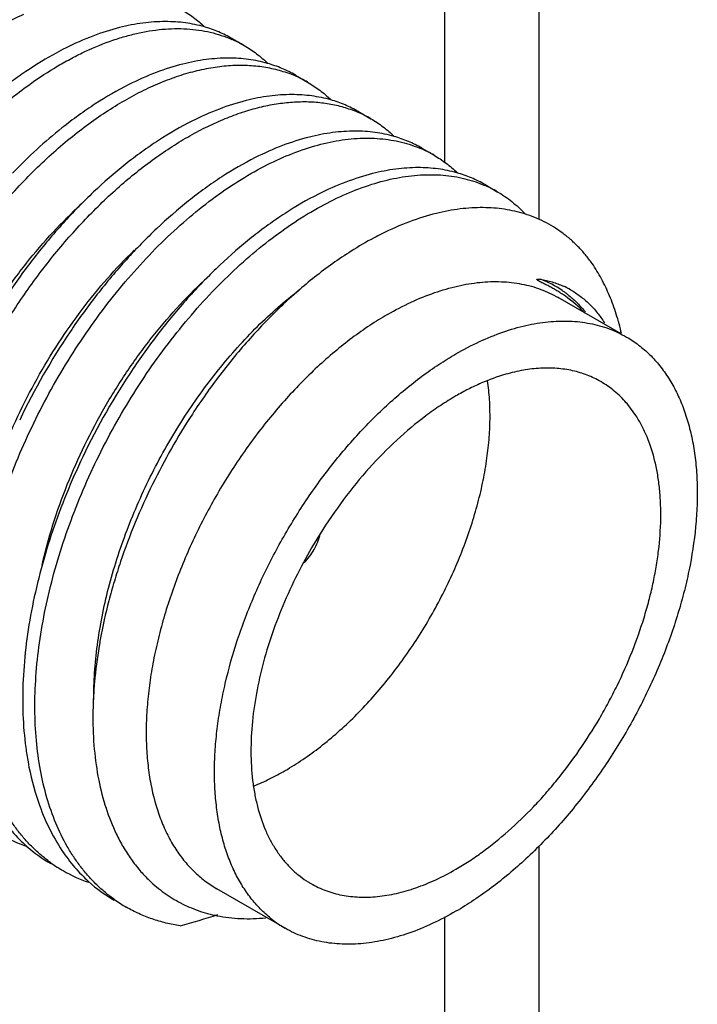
# Model space of a CAD drawing. Header units: inches. Extents: x 0 to 22, y 0 to 17.
# Tile 55 of 59: x 20.089 to 20.3, y 13.546 to 13.852. Entities that reach past the tile are written whole.
import ezdxf

# ---------------------------------------------------------------- set-up
doc = ezdxf.new("R2010")
doc.units = ezdxf.units.IN
doc.header["$LTSCALE"] = 1.21
doc.header["$MEASUREMENT"] = 0
doc.layers.get('0').update_dxf_attribs({"linetype": 'CONTINUOUS'})

msp = doc.modelspace()

# ---------------------------------------------------------------- linework, layer by layer
at = {"color": 3, "linetype": 'CONTINUOUS'}
for p, q in [((20.2503711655, 14.3449470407), (20.2503711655, 13.7898920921)), ((20.2210818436, 14.3041195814), (20.2210818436, 13.8076678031)), ((20.2503711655, 13.5951114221), (20.2503711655, 13.3653275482)), ((20.2210818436, 13.573298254), (20.2210818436, 13.3831032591))]:
    msp.add_line(p, q, dxfattribs=at)
at = {"color": 7, "linetype": 'CONTINUOUS'}
for p, q in [((20.1551749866, 13.8460028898), (20.1589587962, 13.8438181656)), ((20.174811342, 13.8346651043), (20.1785951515, 13.8324803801)), ((20.1944476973, 13.8233273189), (20.1982315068, 13.8211425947)), ((20.2140840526, 13.8119895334), (20.2178678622, 13.8098048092)), ((20.2337204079, 13.800651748), (20.2375042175, 13.7984670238)), ((20.2759975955, 13.7543017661), (20.2564442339, 13.765591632)), ((20.280567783, 13.728923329), (20.2780098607, 13.7324050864)), ((20.1716523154, 13.5697489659), (20.150439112, 13.5819972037))]:
    msp.add_line(p, q, dxfattribs=at)
for centre, radius, start, end in [((20.1400494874, 13.8110554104), 0.0378277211, 60.0082331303, 66.596886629), ((20.159459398, 13.7991914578), 0.0384005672, 66.6000521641, 69.8443000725), ((20.1596872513, 13.7997200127), 0.037824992, 60.0082730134, 66.5988394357), ((20.1791028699, 13.7878708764), 0.0383819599, 66.6007122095, 69.7016518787), ((20.1793242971, 13.7883837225), 0.0378233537, 60.0080468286, 66.6000261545), ((20.1989575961, 13.7770386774), 0.0378311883, 60.0095335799, 66.5926296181), ((20.2185952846, 13.765704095), 0.0378277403, 60.0088575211, 66.5963152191), ((20.2394705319, 13.7410528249), 0.032322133, 55.688735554, 69.2369235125), ((20.2467040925, 13.744024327), 0.0275477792, 60.4343165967, 65.7814441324), ((20.2394025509, 13.7409580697), 0.0324387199, 54.0607870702, 55.6838975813), ((20.2393216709, 13.7408465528), 0.032576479, 52.6465925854, 54.0607317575), ((20.2359069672, 13.7335676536), 0.0396189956, 43.5894722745, 54.9536694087), ((20.2392214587, 13.7407154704), 0.0327414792, 51.1728196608, 52.6463686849), ((20.2839307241, 13.6345025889), 0.2158236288, 146.0732328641, 154.4540647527), ((20.3035801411, 13.6231573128), 0.215838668, 146.0834868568, 154.4927219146), ((20.2520575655, 13.7107567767), 0.0337960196, 39.8334385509, 40.9529810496), ((20.3165163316, 13.6163051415), 0.2072666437, 146.9332292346, 153.8547572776), ((20.3144873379, 13.6096808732), 0.1556896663, 147.9908083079, 151.7521364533), ((20.2666612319, 13.6316707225), 0.1549313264, 169.6740752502, 170.4789990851), ((20.1062427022, 13.6391914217), 0.0464315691, 240.0238378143, 251.5069414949), ((20.1221302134, 13.6300164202), 0.0464300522, 228.6651496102, 239.9729337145), ((20.1257052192, 13.6275066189), 0.0460441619, 234.5887200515, 239.9954664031), ((20.1258350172, 13.6277676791), 0.0463351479, 240.0179032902, 250.7045270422), ((20.1418197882, 13.6187578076), 0.0465252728, 227.8664218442, 239.9649796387), ((20.1947071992, 13.6096686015), 0.0300987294, 236.8669893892, 237.9767534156), ((20.1946747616, 13.6096166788), 0.0300375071, 237.9766943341, 239.9929040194), ((20.1453427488, 13.6161706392), 0.0460462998, 234.5913332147, 239.9953246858), ((20.0114197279, 14.0142057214), 0.4617186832, 286.04922661, 287.5560884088), ((20.1898031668, 13.6010166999), 0.0361589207, 230.3961180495, 231.3857026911), ((20.1897089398, 13.6008991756), 0.0360082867, 231.3861509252, 231.8730909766), ((20.1894086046, 13.6004974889), 0.0355068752, 231.8541365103, 239.9949395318)]:
    msp.add_arc(centre, radius, start, end, dxfattribs=at)
for points, knots in [([(20.1393222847, 13.8551556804), (20.1406370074, 13.8543966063), (20.1431892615, 13.8527091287), (20.1455196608, 13.8507271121), (20.1466282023, 13.8496680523)], [0, 0, 0, 0, 0.4975412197, 1, 1, 1, 1]), ([(20.0204800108, 13.6353310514), (20.0189042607, 13.6364510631), (20.0158642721, 13.6389128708), (20.0117440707, 13.6431782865), (20.0080565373, 13.6480113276), (20.0048242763, 13.6533838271), (20.0020606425, 13.6592626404), (20.0001794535, 13.6645038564), (19.9989137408, 13.6689084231), (19.997789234, 13.6735439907), (19.9967066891, 13.67959442), (19.9959267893, 13.6871422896), (19.9956549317, 13.6950072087), (19.9958925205, 13.7031446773), (19.9966346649, 13.7115093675), (19.9978776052, 13.7200540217), (19.9996108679, 13.728730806), (20.0018245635, 13.7374906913), (20.0054185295, 13.7492864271), (20.011021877, 13.7639100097), (20.0193167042, 13.7808897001), (20.0290261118, 13.7970329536), (20.0381761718, 13.8095893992), (20.0460152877, 13.8189018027), (20.052047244, 13.8254062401), (20.0582417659, 13.8314478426), (20.064561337, 13.8369938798), (20.0709696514, 13.8420120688), (20.0774277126, 13.8464760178), (20.083898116, 13.8503591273), (20.0882904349, 13.8525959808), (20.0904779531, 13.8536053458)], [0, 0, 0, 0, 0.0222893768, 0.0449651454, 0.0682215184, 0.0922273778, 0.1171183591, 0.1429986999, 0.1563359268, 0.1699436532, 0.1979803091, 0.2271246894, 0.2573594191, 0.2886469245, 0.320927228, 0.3541259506, 0.3881508, 0.4228984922, 0.4582548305, 0.5302775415, 0.6031833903, 0.6758626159, 0.7472036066, 0.7820462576, 0.8161630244, 0.8494381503, 0.8817672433, 0.913056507, 0.9432294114, 0.9722234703, 1, 1, 1, 1]), ([(20.1344240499, 13.8512924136), (20.1321023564, 13.8512931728), (20.1273250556, 13.8509598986), (20.122628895, 13.8500416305), (20.1202515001, 13.8494428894)], [0, 0, 0, 0, 0.4863891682, 1, 1, 1, 1]), ([(20.1465511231, 13.8496497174), (20.1446218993, 13.8502023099), (20.1406010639, 13.851032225), (20.1365064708, 13.8512917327), (20.1344240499, 13.8512924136)], [0, 0, 0, 0, 0.4907541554, 1, 1, 1, 1]), ([(20.0913788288, 13.8311410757), (20.0941738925, 13.8331704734), (20.0984315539, 13.8360156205), (20.1042632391, 13.8393675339), (20.1099114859, 13.842271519), (20.1155934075, 13.8446857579), (20.1212708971, 13.8465462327), (20.1266948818, 13.8479730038), (20.1333190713, 13.8490667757), (20.139845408, 13.8491999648), (20.1448150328, 13.8486940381), (20.1483739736, 13.8480271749), (20.1518013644, 13.8470699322), (20.1540028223, 13.8462351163), (20.1550745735, 13.84577116)], [0, 0, 0, 0, 0.1518277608, 0.2247351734, 0.295573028, 0.4309217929, 0.4955007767, 0.5580552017, 0.677326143, 0.7897082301, 0.8437741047, 0.8966787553, 0.9486656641, 1, 1, 1, 1]), ([(20.1202515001, 13.8494428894), (20.1174311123, 13.8487325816), (20.1116983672, 13.8468955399), (20.1062032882, 13.8444479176), (20.1034373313, 13.8430574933)], [0, 0, 0, 0, 0.4844015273, 1, 1, 1, 1]), ([(20.1551748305, 13.8460026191), (20.1538278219, 13.8467803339), (20.1510199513, 13.8481768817), (20.1480619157, 13.8492169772), (20.1465511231, 13.8496497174)], [0, 0, 0, 0, 0.4974183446, 1, 1, 1, 1]), ([(20.1034373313, 13.8430574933), (20.1024486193, 13.8425604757), (20.0984123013, 13.8404458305), (20.0945148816, 13.8380690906), (20.0916473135, 13.8361515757)], [0, 0, 0, 0, 0.2428783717, 1, 1, 1, 1]), ([(20.1589586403, 13.8438178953), (20.160270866, 13.843060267), (20.162818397, 13.8413763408), (20.1651449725, 13.8393989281), (20.1662518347, 13.8383424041)], [0, 0, 0, 0, 0.4975497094, 1, 1, 1, 1]), ([(20.1540536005, 13.8399546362), (20.1517324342, 13.839955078), (20.1469563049, 13.8396213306), (20.1422613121, 13.838702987), (20.1398845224, 13.8381042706)], [0, 0, 0, 0, 0.4863928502, 1, 1, 1, 1]), ([(20.1661706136, 13.8383167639), (20.1642428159, 13.8388680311), (20.1602252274, 13.8396957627), (20.1561341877, 13.8399542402), (20.1540536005, 13.8399546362)], [0, 0, 0, 0, 0.4907580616, 1, 1, 1, 1]), ([(20.0916473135, 13.8361515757), (20.0908714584, 13.835632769), (20.0877303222, 13.8334803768), (20.0846849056, 13.8311889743), (20.0824408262, 13.8293929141)], [0, 0, 0, 0, 0.2451203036, 1, 1, 1, 1]), ([(20.0836548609, 13.794242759), (20.087174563, 13.7983377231), (20.092656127, 13.8041926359), (20.1003916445, 13.8113561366), (20.1062165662, 13.8162376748), (20.1121035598, 13.8206675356), (20.1180229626, 13.8246261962), (20.1239464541, 13.8280937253), (20.129843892, 13.8310553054), (20.1356867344, 13.8334964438), (20.1414463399, 13.8354052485), (20.147094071, 13.8367740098), (20.1526027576, 13.8375938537), (20.1579446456, 13.8378621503), (20.1630933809, 13.8375755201), (20.1680211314, 13.8367344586), (20.171171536, 13.8357982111), (20.1726911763, 13.8352403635)], [0, 0, 0, 0, 0.1563627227, 0.2318295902, 0.3052102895, 0.3763373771, 0.4450730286, 0.5113057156, 0.5749686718, 0.6360306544, 0.6945123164, 0.750491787, 0.8041022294, 0.8555511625, 0.9051102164, 0.9531236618, 1, 1, 1, 1]), ([(20.1398845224, 13.8381042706), (20.1370645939, 13.8373939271), (20.1313328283, 13.8355569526), (20.1258386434, 13.8331096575), (20.1230731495, 13.8317194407)], [0, 0, 0, 0, 0.4844049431, 1, 1, 1, 1]), ([(20.1748111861, 13.8346648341), (20.1734616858, 13.8354439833), (20.1706483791, 13.8368428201), (20.1676844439, 13.8378838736), (20.1661706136, 13.8383167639)], [0, 0, 0, 0, 0.4974093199, 1, 1, 1, 1]), ([(20.1785950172, 13.8324801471), (20.1799066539, 13.8317228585), (20.1824530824, 13.8300397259), (20.1847787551, 13.828063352), (20.1858852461, 13.827007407)], [0, 0, 0, 0, 0.4975467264, 1, 1, 1, 1]), ([(20.0401163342, 13.6239932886), (20.0386841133, 13.6250112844), (20.0359128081, 13.627229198), (20.0321162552, 13.6310320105), (20.0286732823, 13.6353081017), (20.0256015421, 13.6400372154), (20.0229127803, 13.6451956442), (20.02061767, 13.6507588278), (20.0187264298, 13.6567009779), (20.0172444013, 13.6629938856), (20.0161787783, 13.6696089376), (20.0153024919, 13.6789677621), (20.0153107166, 13.6912979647), (20.0166870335, 13.7038985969), (20.0185793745, 13.7142505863), (20.0204165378, 13.7221931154), (20.0226451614, 13.7301816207), (20.0252523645, 13.738179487), (20.0282261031, 13.7461489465), (20.0326661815, 13.7567062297), (20.0390259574, 13.7695868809), (20.0463747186, 13.7819058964), (20.0527884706, 13.791314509), (20.0578108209, 13.7980715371), (20.0630364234, 13.8045198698), (20.0684383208, 13.8106302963), (20.0739913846, 13.8163739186), (20.0814518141, 13.823406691), (20.0873448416, 13.8282121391), (20.0913788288, 13.8311410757)], [0, 0, 0, 0, 0.0221134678, 0.0445589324, 0.0674985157, 0.0910761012, 0.1154121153, 0.1406022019, 0.1667184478, 0.1938060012, 0.2218901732, 0.2509730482, 0.3120275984, 0.3766820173, 0.4102105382, 0.4444260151, 0.4792388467, 0.5145507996, 0.5502593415, 0.5862562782, 0.6586512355, 0.7308383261, 0.7665750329, 0.8019186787, 0.8367603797, 0.8709965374, 0.9045274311, 0.9372625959, 1, 1, 1, 1]), ([(20.1230731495, 13.8317194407), (20.1195025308, 13.8299244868), (20.1142176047, 13.8268560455), (20.1074100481, 13.8221810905), (20.1040171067, 13.8196011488), (20.1023264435, 13.8182541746)], [0, 0, 0, 0, 0.4840209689, 0.7381944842, 1, 1, 1, 1]), ([(20.0557717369, 13.6787162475), (20.0560768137, 13.6811505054), (20.056811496, 13.68605842), (20.058754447, 13.6959789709), (20.0620644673, 13.7084983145), (20.0664217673, 13.7208680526), (20.0705266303, 13.7306894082), (20.073912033, 13.7380012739), (20.0775767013, 13.7451958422), (20.0828002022, 13.7545716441), (20.0899103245, 13.7658118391), (20.0977781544, 13.776387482), (20.1044403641, 13.7843081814), (20.1095483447, 13.7899023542), (20.1147806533, 13.7951673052), (20.1217955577, 13.801632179), (20.1290451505, 13.8074546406), (20.1364878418, 13.8125329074), (20.1419935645, 13.81586281), (20.1474835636, 13.8187587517), (20.1529343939, 13.8212097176), (20.1583234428, 13.8232043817), (20.1636272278, 13.8247360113), (20.1688235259, 13.8257978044), (20.1738902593, 13.8263843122), (20.1788054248, 13.8264943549), (20.1835479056, 13.8261251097), (20.1880955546, 13.8252784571), (20.1910087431, 13.8243905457), (20.1924179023, 13.8238692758)], [0, 0, 0, 0, 0.0334930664, 0.0677213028, 0.1379745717, 0.2100611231, 0.2465766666, 0.2832696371, 0.3200380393, 0.3567803, 0.4297668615, 0.5014368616, 0.5365421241, 0.5710346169, 0.604828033, 0.6378443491, 0.7012441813, 0.7315299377, 0.7608046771, 0.7890392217, 0.8162178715, 0.842339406, 0.8674246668, 0.8915122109, 0.9146635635, 0.9369659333, 0.9585287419, 0.979487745, 1, 1, 1, 1]), ([(20.1595319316, 13.8267692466), (20.1567103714, 13.8260589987), (20.1509751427, 13.8242217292), (20.1454778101, 13.8217732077), (20.1427106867, 13.8203822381)], [0, 0, 0, 0, 0.4843940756, 1, 1, 1, 1]), ([(20.1737110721, 13.8286168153), (20.1713883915, 13.8286182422), (20.1666088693, 13.8282860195), (20.1619104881, 13.8273679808), (20.1595319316, 13.8267692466)], [0, 0, 0, 0, 0.4863807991, 1, 1, 1, 1]), ([(20.1858025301, 13.8269802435), (20.1838786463, 13.8275301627), (20.179869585, 13.8283564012), (20.1757872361, 13.8286155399), (20.1737110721, 13.8286168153)], [0, 0, 0, 0, 0.4907741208, 1, 1, 1, 1]), ([(20.1944475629, 13.8233270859), (20.1930974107, 13.8241066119), (20.1902826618, 13.8255060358), (20.1873171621, 13.826547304), (20.1858025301, 13.8269802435)], [0, 0, 0, 0, 0.4974055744, 1, 1, 1, 1]), ([(20.1427106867, 13.8203822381), (20.1391410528, 13.8185878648), (20.1338575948, 13.8155204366), (20.1270518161, 13.8108471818), (20.1236597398, 13.8082682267), (20.1219695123, 13.8069217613)], [0, 0, 0, 0, 0.4840250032, 0.7381972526, 1, 1, 1, 1]), ([(20.1982313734, 13.8211423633), (20.1995458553, 13.820383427), (20.2020976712, 13.8186962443), (20.2044277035, 13.8167146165), (20.2055361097, 13.8156557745)], [0, 0, 0, 0, 0.4975360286, 1, 1, 1, 1]), ([(20.1023264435, 13.8182541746), (20.0996549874, 13.8161257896), (20.0943681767, 13.8115955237), (20.0893871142, 13.806732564), (20.0869292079, 13.8041841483)], [0, 0, 0, 0, 0.4910204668, 1, 1, 1, 1]), ([(20.1933383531, 13.8172790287), (20.1910175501, 13.8172800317), (20.1862420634, 13.8169475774), (20.181547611, 13.8160302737), (20.1791710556, 13.815432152)], [0, 0, 0, 0, 0.486391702, 1, 1, 1, 1]), ([(20.2054580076, 13.8156369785), (20.2035299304, 13.8161891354), (20.199511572, 13.8170185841), (20.1954195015, 13.8172781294), (20.1933383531, 13.8172790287)], [0, 0, 0, 0, 0.4907546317, 1, 1, 1, 1]), ([(20.0990253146, 13.5899799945), (20.098048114, 13.5906745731), (20.096138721, 13.5921465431), (20.0934380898, 13.5945799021), (20.0908968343, 13.5972399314), (20.0885203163, 13.6001202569), (20.0863137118, 13.6032149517), (20.0835751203, 13.6076663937), (20.0806071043, 13.6137592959), (20.077835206, 13.6217180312), (20.0758277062, 13.6303365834), (20.07459998, 13.6395402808), (20.0741555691, 13.6492501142), (20.0744970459, 13.6593825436), (20.0756159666, 13.6698503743), (20.0775009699, 13.6805629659), (20.0801316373, 13.6914277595), (20.0834823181, 13.7023504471), (20.0875210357, 13.7132359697), (20.0922085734, 13.7239898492), (20.0975019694, 13.734517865), (20.10335032, 13.7447290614), (20.1097007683, 13.754533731), (20.116492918, 13.7638475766), (20.1236654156, 13.7725887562), (20.1311512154, 13.7806823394), (20.1388823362, 13.788057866), (20.1467879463, 13.7946520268), (20.1547960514, 13.8004084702), (20.1628349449, 13.8052771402), (20.1708315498, 13.8092176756), (20.1787160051, 13.8121939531), (20.1864163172, 13.8141815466), (20.1927111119, 13.8150061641), (20.1975660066, 13.8151347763), (20.2010670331, 13.8149748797), (20.2044686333, 13.8145601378), (20.2077630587, 13.8138921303), (20.2109421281, 13.812972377), (20.2129884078, 13.8121887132), (20.2139866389, 13.8117564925)], [0, 0, 0, 0, 0.0117292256, 0.0235590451, 0.0355319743, 0.0476871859, 0.0600609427, 0.0726860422, 0.0987858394, 0.1261778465, 0.1549705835, 0.1852123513, 0.2168925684, 0.2499555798, 0.2843022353, 0.3198019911, 0.3562945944, 0.3935983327, 0.4315127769, 0.4698241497, 0.5083092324, 0.5467410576, 0.584891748, 0.6225367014, 0.6594582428, 0.6954516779, 0.7303282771, 0.7639204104, 0.7960883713, 0.8267244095, 0.8557628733, 0.883183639, 0.9090281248, 0.9334025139, 0.9451007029, 0.9565072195, 0.9676577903, 0.9785931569, 0.9893578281, 1, 1, 1, 1]), ([(20.1791710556, 13.815432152), (20.1763490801, 13.8147219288), (20.1706129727, 13.8128845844), (20.1651148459, 13.8104357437), (20.1623473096, 13.8090445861)], [0, 0, 0, 0, 0.4843915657, 1, 1, 1, 1]), ([(20.2140839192, 13.8119893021), (20.2127365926, 13.8127672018), (20.2099280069, 13.81416403), (20.2069691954, 13.8152042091), (20.2054580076, 13.8156369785)], [0, 0, 0, 0, 0.4974157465, 1, 1, 1, 1]), ([(20.1623473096, 13.8090445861), (20.1587784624, 13.8072506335), (20.1534961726, 13.8041839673), (20.1466918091, 13.7995120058), (20.1433004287, 13.7969337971), (20.141610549, 13.7955877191)], [0, 0, 0, 0, 0.4840281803, 0.7381992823, 1, 1, 1, 1]), ([(20.2178677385, 13.8098045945), (20.2191628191, 13.8090568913), (20.2216778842, 13.8073972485), (20.2239781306, 13.8054513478), (20.2250734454, 13.8044122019)], [0, 0, 0, 0, 0.4976058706, 1, 1, 1, 1]), ([(20.1219695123, 13.8069217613), (20.1185817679, 13.8042230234), (20.1119033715, 13.7983899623), (20.1040939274, 13.7903766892), (20.0980461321, 13.7834354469), (20.0920833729, 13.7760660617), (20.0878838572, 13.7702639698), (20.085204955, 13.7662846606)], [0, 0, 0, 0, 0.236258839, 0.4830009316, 0.6097327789, 0.7383363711, 1, 1, 1, 1]), ([(20.2129380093, 13.8059412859), (20.2106186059, 13.8059405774), (20.2058463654, 13.8056051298), (20.2011552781, 13.8046863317), (20.1987804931, 13.8040876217)], [0, 0, 0, 0, 0.4864014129, 1, 1, 1, 1]), ([(20.2249641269, 13.8043362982), (20.2230495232, 13.8048775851), (20.21906155, 13.8056895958), (20.2150022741, 13.8059419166), (20.2129380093, 13.8059412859)], [0, 0, 0, 0, 0.4907969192, 1, 1, 1, 1]), ([(20.118663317, 13.5786410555), (20.1176860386, 13.5793356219), (20.1157764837, 13.5808075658), (20.1130756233, 13.5832409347), (20.1105342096, 13.5859010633), (20.1081575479, 13.5887814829), (20.1059507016, 13.5918761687), (20.103211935, 13.5963276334), (20.1002439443, 13.6024205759), (20.097471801, 13.6103791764), (20.0954643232, 13.6189976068), (20.0942364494, 13.6282011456), (20.0937919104, 13.6379108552), (20.0941333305, 13.6480431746), (20.0952520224, 13.6585109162), (20.0971370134, 13.6692233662), (20.0997673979, 13.680088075), (20.1031180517, 13.6910106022), (20.1071564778, 13.70189608), (20.1118439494, 13.7126498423), (20.1171370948, 13.7231778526), (20.1229853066, 13.7333890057), (20.1293355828, 13.7431936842), (20.1361275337, 13.7525075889), (20.1432999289, 13.761248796), (20.1507855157, 13.7693425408), (20.1585165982, 13.7767181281), (20.1664220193, 13.7833125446), (20.1744301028, 13.7890690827), (20.1824688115, 13.7939380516), (20.190465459, 13.7978787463), (20.1983495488, 13.8008553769), (20.2060508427, 13.8028431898), (20.2135003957, 13.803820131), (20.2195147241, 13.803782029), (20.2241024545, 13.8032227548), (20.2273970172, 13.802554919), (20.2305761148, 13.8016353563), (20.2326224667, 13.8008518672), (20.2336207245, 13.8004197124)], [0, 0, 0, 0, 0.011729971, 0.0235605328, 0.0355342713, 0.0476902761, 0.0600646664, 0.0726902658, 0.0987908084, 0.1261829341, 0.1549757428, 0.1852174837, 0.2168978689, 0.2499611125, 0.2843079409, 0.319807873, 0.3563005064, 0.393604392, 0.4315189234, 0.4698305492, 0.5083158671, 0.5467479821, 0.5848989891, 0.6225444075, 0.6594663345, 0.6954603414, 0.7303374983, 0.7639303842, 0.7960988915, 0.8267355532, 0.8557745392, 0.8831959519, 0.9090411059, 0.9334161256, 0.9565064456, 0.9676572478, 0.9785928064, 0.9893576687, 1, 1, 1, 1]), ([(20.1987804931, 13.8040876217), (20.1959626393, 13.8033772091), (20.1902352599, 13.8015407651), (20.1847451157, 13.7990950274), (20.1819816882, 13.7977058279)], [0, 0, 0, 0, 0.4844194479, 1, 1, 1, 1]), ([(20.2337202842, 13.8006515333), (20.232353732, 13.8014405), (20.2295031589, 13.802854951), (20.226498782, 13.8039024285), (20.2249641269, 13.8043362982)], [0, 0, 0, 0, 0.4973438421, 1, 1, 1, 1]), ([(20.141610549, 13.7955877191), (20.1382233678, 13.7928896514), (20.1315460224, 13.7870580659), (20.1237376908, 13.7790468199), (20.1176906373, 13.772107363), (20.1117285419, 13.7647398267), (20.1075294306, 13.7589391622), (20.1048507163, 13.7549608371)], [0, 0, 0, 0, 0.2362585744, 0.4830002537, 0.6097316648, 0.738335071, 1, 1, 1, 1]), ([(20.1819816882, 13.7977058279), (20.1784120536, 13.795911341), (20.1731285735, 13.7928438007), (20.1663227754, 13.7881703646), (20.1629307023, 13.7855912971), (20.1612404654, 13.7842447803)], [0, 0, 0, 0, 0.4840243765, 0.7381961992, 1, 1, 1, 1]), ([(20.23750409, 13.7984668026), (20.2390868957, 13.7975529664), (20.2421444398, 13.7954761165), (20.2448696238, 13.7929806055), (20.2461484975, 13.7916386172)], [0, 0, 0, 0, 0.4964553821, 1, 1, 1, 1]), ([(20.0568727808, 13.7052123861), (20.0578366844, 13.7094143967), (20.0601396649, 13.7178395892), (20.0645828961, 13.7302756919), (20.0699937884, 13.7425130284), (20.0762831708, 13.7543679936), (20.0821955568, 13.7638204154), (20.0872813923, 13.7710404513), (20.0925104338, 13.7779106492), (20.0993529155, 13.7859236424), (20.1052722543, 13.7918296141), (20.1082966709, 13.7945904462)], [0, 0, 0, 0, 0.1236716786, 0.250246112, 0.3785052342, 0.5071617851, 0.6349043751, 0.6980354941, 0.7604554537, 0.8825279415, 1, 1, 1, 1]), ([(20.2331406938, 13.7935233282), (20.2307585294, 13.7935444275), (20.2258548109, 13.7932393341), (20.2210316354, 13.7923244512), (20.2185903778, 13.7917220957)], [0, 0, 0, 0, 0.486499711, 1, 1, 1, 1]), ([(20.2460337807, 13.7915750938), (20.2450196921, 13.79189053), (20.2429499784, 13.7924464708), (20.2386630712, 13.7932554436), (20.2353599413, 13.7935036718), (20.2331406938, 13.7935233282)], [0, 0, 0, 0, 0.2435955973, 0.4909486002, 1, 1, 1, 1]), ([(20.2185903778, 13.7917220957), (20.2157501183, 13.7910212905), (20.2099780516, 13.7892018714), (20.2044424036, 13.7867663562), (20.2016572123, 13.7853807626)], [0, 0, 0, 0, 0.4846450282, 1, 1, 1, 1]), ([(20.2669609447, 13.7761891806), (20.2662975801, 13.7771174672), (20.2649144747, 13.7789104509), (20.2626575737, 13.7814132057), (20.2602440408, 13.7836965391), (20.2576792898, 13.7857532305), (20.2549696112, 13.7875781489), (20.2521212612, 13.7891672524), (20.2491406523, 13.7905162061), (20.2470805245, 13.7912495), (20.2460337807, 13.7915750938)], [0, 0, 0, 0, 0.1294509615, 0.2566371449, 0.3819938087, 0.5060013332, 0.6292144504, 0.7522235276, 0.8756248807, 1, 1, 1, 1]), ([(20.1612404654, 13.7842447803), (20.157851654, 13.7815451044), (20.151171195, 13.7757098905), (20.1433595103, 13.7676935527), (20.1373101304, 13.7607495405), (20.1313459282, 13.7533772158), (20.1271454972, 13.7475728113), (20.1244660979, 13.7435919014)], [0, 0, 0, 0, 0.2362569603, 0.4830002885, 0.6097326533, 0.7383366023, 1, 1, 1, 1]), ([(20.2016572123, 13.7853807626), (20.2008565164, 13.7849824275), (20.197602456, 13.7833079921), (20.1944376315, 13.7814614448), (20.192099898, 13.7799847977)], [0, 0, 0, 0, 0.2443892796, 1, 1, 1, 1]), ([(20.0762629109, 13.6927832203), (20.077162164, 13.6968379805), (20.0793130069, 13.7049728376), (20.0834707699, 13.7170024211), (20.0885426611, 13.7288729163), (20.0944523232, 13.740418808), (20.1011099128, 13.751479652), (20.1084158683, 13.7619020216), (20.1162611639, 13.7715402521), (20.121885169, 13.777472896), (20.1247645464, 13.7802686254)], [0, 0, 0, 0, 0.122944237, 0.2487888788, 0.3764563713, 0.5047445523, 0.6324329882, 0.7583099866, 0.8811981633, 1, 1, 1, 1]), ([(20.192099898, 13.7799847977), (20.1901717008, 13.7787668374), (20.1863228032, 13.7761759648), (20.18261803, 13.7733835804), (20.1807722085, 13.7719189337)], [0, 0, 0, 0, 0.491840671, 1, 1, 1, 1]), ([(20.2760958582, 13.7543848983), (20.2756288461, 13.7564330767), (20.2745570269, 13.7604141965), (20.2724829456, 13.7661124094), (20.2699852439, 13.7713816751), (20.268013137, 13.7746464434), (20.2669609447, 13.7761891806)], [0, 0, 0, 0, 0.2651336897, 0.519658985, 0.7643179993, 1, 1, 1, 1]), ([(20.0961347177, 13.6824898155), (20.0971002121, 13.6867047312), (20.0994087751, 13.6951559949), (20.1038664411, 13.7076299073), (20.1092974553, 13.7199034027), (20.1156117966, 13.7317912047), (20.1215484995, 13.7412674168), (20.1266553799, 13.7485034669), (20.1319053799, 13.7553864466), (20.1387746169, 13.7634105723), (20.1447174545, 13.769321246), (20.1477535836, 13.7720827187)], [0, 0, 0, 0, 0.1236912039, 0.2502955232, 0.3785870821, 0.5072702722, 0.6350253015, 0.6981549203, 0.7605669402, 0.882600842, 1, 1, 1, 1]), ([(20.1807722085, 13.7719189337), (20.1772377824, 13.7691143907), (20.1702830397, 13.7630344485), (20.1621881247, 13.7546492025), (20.1559475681, 13.7473740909), (20.1498241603, 13.7396527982), (20.1455383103, 13.7335673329), (20.1428195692, 13.729393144)], [0, 0, 0, 0, 0.2365212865, 0.4835003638, 0.6102932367, 0.7388636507, 1, 1, 1, 1]), ([(20.258657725, 13.7660032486), (20.2582740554, 13.7662728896), (20.2574960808, 13.7667999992), (20.2565012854, 13.7674270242), (20.2556913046, 13.7679113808), (20.2550756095, 13.7682671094), (20.2544524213, 13.7686154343), (20.2538216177, 13.7689571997), (20.2531829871, 13.7692936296), (20.2526452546, 13.7695704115), (20.2522112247, 13.7697913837), (20.2518826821, 13.7699579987), (20.2515517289, 13.7701259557), (20.2512745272, 13.770267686), (20.2510515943, 13.7703832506), (20.2508831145, 13.7704717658), (20.2507137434, 13.7705624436), (20.2505433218, 13.7706561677), (20.2504009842, 13.7707375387), (20.2502867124, 13.7708058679), (20.2502000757, 13.7708597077), (20.2501129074, 13.7709167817), (20.2500402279, 13.7709678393), (20.2499822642, 13.7710122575), (20.2499383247, 13.7710484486), (20.2499020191, 13.7710818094), (20.2498727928, 13.7711125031), (20.2498496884, 13.7711388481), (20.2498290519, 13.7711680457), (20.2498156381, 13.7712001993), (20.2498135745, 13.7712322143), (20.2498186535, 13.7712595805), (20.2498291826, 13.7712807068), (20.2498441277, 13.7712939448), (20.2498602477, 13.7713020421), (20.2498815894, 13.7713121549), (20.2499089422, 13.7713237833), (20.249943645, 13.7713326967), (20.2499790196, 13.7713393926), (20.2500271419, 13.7713462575), (20.250088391, 13.7713510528), (20.2501627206, 13.7713531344), (20.2502378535, 13.7713523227), (20.2503391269, 13.7713482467), (20.2504666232, 13.7713385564), (20.2506202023, 13.771321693), (20.2507744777, 13.7713006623), (20.2508773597, 13.7712843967), (20.250928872, 13.7712757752)], [0, 0, 0, 0, 0.1225315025, 0.2454895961, 0.3072032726, 0.3691189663, 0.4312802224, 0.4937414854, 0.5565750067, 0.6198844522, 0.6517654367, 0.6838355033, 0.7161382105, 0.7487396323, 0.7651840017, 0.7817500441, 0.7984675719, 0.8153819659, 0.8325684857, 0.8413040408, 0.8501699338, 0.8592191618, 0.868525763, 0.8733698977, 0.8782970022, 0.8833966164, 0.8862401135, 0.8893684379, 0.8925470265, 0.8955509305, 0.8983371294, 0.9008016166, 0.9027602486, 0.9043784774, 0.9059187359, 0.907461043, 0.9105546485, 0.9136630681, 0.9167997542, 0.9199614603, 0.9263591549, 0.9328392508, 0.9393862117, 0.9459878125, 0.9593199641, 0.9727857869, 0.9863530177, 1, 1, 1, 1]), ([(20.250928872, 13.7712757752), (20.2521577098, 13.7710701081), (20.2545696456, 13.7705128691), (20.2568901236, 13.7696489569), (20.2580046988, 13.7691475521)], [0, 0, 0, 0, 0.5048146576, 1, 1, 1, 1]), ([(20.2034416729, 13.7603402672), (20.2058318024, 13.761720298), (20.2106049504, 13.7642184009), (20.2178849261, 13.7671996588), (20.2250366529, 13.7692842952), (20.2319890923, 13.7704512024), (20.2376329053, 13.7706465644), (20.241960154, 13.7703185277), (20.2450757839, 13.7698414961), (20.2480913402, 13.769131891), (20.2509997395, 13.7681918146), (20.2537934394, 13.7670233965), (20.2555765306, 13.7660925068), (20.2564441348, 13.7655914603)], [0, 0, 0, 0, 0.1485045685, 0.2894327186, 0.4226278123, 0.5484989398, 0.6678229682, 0.7254094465, 0.7818149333, 0.8372443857, 0.8919231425, 0.946090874, 1, 1, 1, 1]), ([(20.1122246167, 13.6407187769), (20.1122052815, 13.6434995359), (20.1123817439, 13.6491649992), (20.1132433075, 13.6577629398), (20.1146991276, 13.6665552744), (20.1167339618, 13.675473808), (20.1193308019, 13.6844495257), (20.1224656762, 13.6934133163), (20.1261128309, 13.7022953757), (20.1302400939, 13.711027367), (20.1348138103, 13.7195411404), (20.1397945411, 13.7277713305), (20.1451418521, 13.7356536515), (20.1508102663, 13.7431278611), (20.1567539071, 13.750135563), (20.162922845, 13.7566236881), (20.1692669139, 13.7625413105), (20.1736654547, 13.7661481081), (20.1758829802, 13.7678398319)], [0, 0, 0, 0, 0.0568846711, 0.1158304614, 0.1766393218, 0.2390702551, 0.3028498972, 0.3676769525, 0.4332298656, 0.499172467, 0.5651589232, 0.6308412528, 0.6958718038, 0.7599130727, 0.8226380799, 0.8837428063, 0.9429450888, 1, 1, 1, 1]), ([(20.2597494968, 13.7662224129), (20.2606806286, 13.7654730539), (20.2624787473, 13.763856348), (20.2640967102, 13.7620600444), (20.2648656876, 13.7611160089)], [0, 0, 0, 0, 0.4953635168, 1, 1, 1, 1]), ([(20.2602967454, 13.7679851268), (20.2613377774, 13.7673944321), (20.2633564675, 13.7660668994), (20.2661286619, 13.7636833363), (20.2686410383, 13.7609174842), (20.2701091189, 13.7588658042), (20.2707969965, 13.7577886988)], [0, 0, 0, 0, 0.2430446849, 0.4889723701, 0.7404921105, 1, 1, 1, 1]), ([(20.2034416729, 13.7603402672), (20.201570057, 13.7592596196), (20.1978312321, 13.7569355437), (20.1923514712, 13.753062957), (20.1869307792, 13.7487614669), (20.1797437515, 13.7424155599), (20.1711131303, 13.7335531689), (20.1631969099, 13.723782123), (20.157274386, 13.7154163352), (20.1530565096, 13.708882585), (20.1491113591, 13.7021589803), (20.1442570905, 13.6930194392), (20.1389909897, 13.681367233), (20.1348173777, 13.6694389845), (20.132227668, 13.6599197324), (20.1306871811, 13.6529182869), (20.1295400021, 13.6460292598), (20.1287910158, 13.6392897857), (20.128446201, 13.6327357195), (20.1285058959, 13.6264027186), (20.1289710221, 13.6203233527), (20.1301042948, 13.6127646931), (20.1320277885, 13.6056491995), (20.1348113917, 13.5991827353), (20.1372315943, 13.5948331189), (20.14001558, 13.5909102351), (20.1431478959, 13.5874351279), (20.1466128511, 13.5844309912), (20.1491370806, 13.5827493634), (20.1504392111, 13.5819973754)], [0, 0, 0, 0, 0.0306514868, 0.0623893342, 0.0951182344, 0.1287460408, 0.1983165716, 0.2702767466, 0.3068544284, 0.3436524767, 0.3805394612, 0.4173823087, 0.4903880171, 0.5616561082, 0.5963472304, 0.6302565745, 0.6632864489, 0.6953517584, 0.7263784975, 0.7563126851, 0.7851158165, 0.8127719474, 0.8646586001, 0.889039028, 0.912482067, 0.9351202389, 0.9571197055, 0.9786738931, 1, 1, 1, 1]), ([(20.2246548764, 13.7480920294), (20.2270452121, 13.7494721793), (20.2318183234, 13.7519704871), (20.2390983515, 13.7549514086), (20.2462497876, 13.7570361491), (20.2532022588, 13.7582026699), (20.2588461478, 13.7583986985), (20.2631734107, 13.7580703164), (20.2662889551, 13.757593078), (20.2693045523, 13.7568837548), (20.2722130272, 13.7559438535), (20.2750065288, 13.7547749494), (20.2767896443, 13.7538441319), (20.2776573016, 13.753343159)], [0, 0, 0, 0, 0.1485173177, 0.2894354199, 0.4226237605, 0.5484973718, 0.6678252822, 0.7254101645, 0.7818145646, 0.837244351, 0.8919229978, 0.9460904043, 1, 1, 1, 1]), ([(20.2776573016, 13.753343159), (20.2789594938, 13.7525912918), (20.2814840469, 13.75091005), (20.2849482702, 13.7479050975), (20.2880812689, 13.7444306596), (20.2908649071, 13.740507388), (20.29328491, 13.7361580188), (20.2953304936, 13.7314075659), (20.2969900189, 13.7262815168), (20.2982575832, 13.7208082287), (20.2991254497, 13.7150166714), (20.299590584, 13.7089381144), (20.2996507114, 13.7026047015), (20.2991824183, 13.6937262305), (20.2978943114, 13.6846283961), (20.2958690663, 13.6754211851), (20.2939440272, 13.6683448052), (20.2916450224, 13.6612322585), (20.2889846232, 13.6541212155), (20.2859763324, 13.6470505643), (20.2826376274, 13.6400579), (20.2789851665, 13.6331814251), (20.2737350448, 13.6242346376), (20.2665330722, 13.6135752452), (20.2569837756, 13.6017876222), (20.2483527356, 13.5929249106), (20.2411657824, 13.5865792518), (20.2357454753, 13.5822777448), (20.2302656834, 13.5784051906), (20.2265266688, 13.5760810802), (20.2246548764, 13.5750003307)], [0, 0, 0, 0, 0.0213250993, 0.0428786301, 0.0648768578, 0.0875141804, 0.1109564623, 0.1353351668, 0.1607507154, 0.187267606, 0.2149231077, 0.2437250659, 0.2736573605, 0.3046837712, 0.3697515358, 0.4036593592, 0.4383486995, 0.4737118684, 0.5096323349, 0.5459885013, 0.5826523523, 0.6194934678, 0.6563791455, 0.7297345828, 0.8016914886, 0.8712608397, 0.9048857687, 0.9376107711, 0.9693469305, 1, 1, 1, 1]), ([(20.1667527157, 13.5731573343), (20.1656242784, 13.5740909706), (20.1634550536, 13.576119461), (20.1605380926, 13.5795619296), (20.1579449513, 13.5834129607), (20.1556877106, 13.5876510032), (20.1537761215, 13.5922544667), (20.1522200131, 13.5972004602), (20.1510244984, 13.6024639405), (20.1501965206, 13.6080192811), (20.1497386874, 13.6138389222), (20.1496529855, 13.6198943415), (20.1499404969, 13.6261556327), (20.1505982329, 13.6325920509), (20.1516243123, 13.6391717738), (20.1534954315, 13.6481887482), (20.1567352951, 13.6596029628), (20.1619139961, 13.6731890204), (20.1672463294, 13.684300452), (20.1720862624, 13.6929850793), (20.1759845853, 13.6993569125), (20.1801250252, 13.70554072), (20.1859059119, 13.7134483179), (20.1935855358, 13.7226804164), (20.2019098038, 13.7310592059), (20.2088185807, 13.7370681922), (20.2140228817, 13.7411504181), (20.2192793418, 13.7448366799), (20.2228617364, 13.7470566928), (20.2246548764, 13.7480920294)], [0, 0, 0, 0, 0.0213742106, 0.0432228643, 0.0657165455, 0.0889986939, 0.1131835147, 0.1383578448, 0.164577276, 0.1918744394, 0.2202560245, 0.2497078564, 0.2801987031, 0.3116778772, 0.3440834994, 0.3773391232, 0.4460282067, 0.5169743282, 0.5892880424, 0.6256708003, 0.6620381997, 0.6982695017, 0.7342463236, 0.8049569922, 0.8732990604, 0.9063483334, 0.938536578, 0.9697822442, 1, 1, 1, 1]), ([(20.2609176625, 13.7428695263), (20.2601257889, 13.7430463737), (20.2585139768, 13.7433442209), (20.2551914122, 13.7437159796), (20.2508616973, 13.7437495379), (20.2455170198, 13.7431191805), (20.241939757, 13.7422789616), (20.2401331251, 13.7417589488)], [0, 0, 0, 0, 0.1157904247, 0.2336621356, 0.4767961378, 0.7317117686, 1, 1, 1, 1]), ([(20.2401331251, 13.7417589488), (20.2375156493, 13.7410055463), (20.2335985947, 13.7395662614), (20.2284990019, 13.7371595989), (20.2259364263, 13.7357684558), (20.2246548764, 13.735028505)], [0, 0, 0, 0, 0.4831417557, 0.7375057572, 1, 1, 1, 1]), ([(20.2696569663, 13.7394870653), (20.2689848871, 13.7398751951), (20.2676070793, 13.7406010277), (20.2647276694, 13.7418434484), (20.2624583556, 13.7425254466), (20.2609176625, 13.7428695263)], [0, 0, 0, 0, 0.2476433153, 0.4962761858, 1, 1, 1, 1]), ([(20.234191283, 13.7148742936), (20.2345122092, 13.7170549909), (20.2350121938, 13.7213565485), (20.2353279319, 13.727717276), (20.2351917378, 13.7338278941), (20.2347917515, 13.7377969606), (20.2345117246, 13.7397240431)], [0, 0, 0, 0, 0.2652148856, 0.520650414, 0.7656918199, 1, 1, 1, 1]), ([(20.2775819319, 13.7329080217), (20.2770076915, 13.7335696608), (20.2758148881, 13.7348398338), (20.2738864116, 13.7365824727), (20.2718381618, 13.7381432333), (20.2703947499, 13.739060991), (20.2696569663, 13.7394870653)], [0, 0, 0, 0, 0.254063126, 0.5046679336, 0.752927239, 1, 1, 1, 1]), ([(20.2246548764, 13.735028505), (20.2230638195, 13.7341098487), (20.2198855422, 13.7321340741), (20.2168300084, 13.7299741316), (20.2153071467, 13.728833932)], [0, 0, 0, 0, 0.4912844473, 1, 1, 1, 1]), ([(20.2153071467, 13.728833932), (20.2121933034, 13.7265025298), (20.20607954, 13.7213683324), (20.1975436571, 13.7126522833), (20.1895634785, 13.7028899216), (20.1847477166, 13.6958513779), (20.1824682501, 13.6922050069)], [0, 0, 0, 0, 0.2359908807, 0.483321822, 0.7391164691, 1, 1, 1, 1]), ([(20.2246548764, 13.5880638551), (20.2260470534, 13.5888676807), (20.2288292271, 13.5905816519), (20.2343586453, 13.5944011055), (20.2411524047, 13.5998904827), (20.2475689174, 13.6060982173), (20.2525261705, 13.6115219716), (20.2573997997, 13.6173029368), (20.2631347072, 13.6249812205), (20.2683070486, 13.6331162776), (20.2720904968, 13.6398724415), (20.2756028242, 13.6467324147), (20.2794610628, 13.655443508), (20.282601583, 13.6643324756), (20.2846263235, 13.6714342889), (20.2858839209, 13.6766791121), (20.2868858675, 13.681861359), (20.2878627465, 13.6885638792), (20.2883427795, 13.6951451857), (20.2882762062, 13.7015355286), (20.2879618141, 13.7060887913), (20.2873824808, 13.7104575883), (20.2862828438, 13.7159080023), (20.2846608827, 13.7210416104), (20.2824842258, 13.7257338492), (20.2812330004, 13.7278945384), (20.280567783, 13.728923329)], [0, 0, 0, 0, 0.0293568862, 0.0596386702, 0.1226797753, 0.1886005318, 0.2224720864, 0.2568334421, 0.3266474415, 0.3973007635, 0.4327051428, 0.4680257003, 0.5380120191, 0.6065128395, 0.6399897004, 0.6728362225, 0.7049758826, 0.7363419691, 0.7965000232, 0.8252226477, 0.8529931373, 0.8797971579, 0.9056384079, 0.9544857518, 0.9776272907, 1, 1, 1, 1]), ([(20.1087791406, 13.7161030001), (20.1069798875, 13.7123324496), (20.1036179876, 13.704725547), (20.0992943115, 13.6931246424), (20.0957524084, 13.681482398), (20.0939123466, 13.6736606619), (20.0931382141, 13.6697707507)], [0, 0, 0, 0, 0.2556921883, 0.5086535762, 0.7572611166, 1, 1, 1, 1]), ([(20.1716218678, 13.6186844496), (20.1734987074, 13.6197681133), (20.1772456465, 13.6221278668), (20.1827087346, 13.6261162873), (20.1880888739, 13.6305997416), (20.1933443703, 13.6355422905), (20.1984368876, 13.6409077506), (20.2050030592, 13.6486234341), (20.2125528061, 13.6590579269), (20.2203450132, 13.6724637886), (20.2256816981, 13.6841975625), (20.2291464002, 13.6937371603), (20.2312986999, 13.7008353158), (20.2330044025, 13.707868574), (20.2338499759, 13.7125551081), (20.234191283, 13.7148742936)], [0, 0, 0, 0, 0.0550160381, 0.1122938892, 0.1715926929, 0.232683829, 0.2953357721, 0.3592800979, 0.4897737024, 0.6216562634, 0.7523014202, 0.816376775, 0.8792001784, 0.9404921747, 1, 1, 1, 1]), ([(20.1304572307, 13.7076368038), (20.1285330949, 13.7037162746), (20.1249566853, 13.6958016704), (20.1211560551, 13.6856810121), (20.1185694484, 13.6775478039), (20.1163249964, 13.6695326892), (20.1149741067, 13.6634757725), (20.1142391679, 13.6594417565)], [0, 0, 0, 0, 0.2568875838, 0.5104668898, 0.6354144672, 0.7588077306, 1, 1, 1, 1]), ([(20.1775639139, 13.6832171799), (20.1781574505, 13.6838302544), (20.1792727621, 13.6851619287), (20.1806781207, 13.6873617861), (20.1816152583, 13.6893349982), (20.1821939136, 13.6909515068), (20.1824229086, 13.6917631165), (20.1825206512, 13.6921670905)], [0, 0, 0, 0, 0.2475773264, 0.5021444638, 0.7555853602, 0.8794106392, 1, 1, 1, 1]), ([(20.1773390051, 13.6833667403), (20.1756211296, 13.6801695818), (20.1724301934, 13.6736985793), (20.1683900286, 13.6637790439), (20.1651726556, 13.6538267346), (20.1635752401, 13.6471342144), (20.1629341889, 13.6438178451)], [0, 0, 0, 0, 0.2577852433, 0.5119508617, 0.7600914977, 1, 1, 1, 1]), ([(20.0931382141, 13.6697707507), (20.0923756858, 13.6659391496), (20.0911336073, 13.6583611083), (20.0901416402, 13.647115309), (20.0900632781, 13.6362937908), (20.090639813, 13.6292601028), (20.0910931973, 13.6258521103)], [0, 0, 0, 0, 0.2654681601, 0.5212885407, 0.7663820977, 1, 1, 1, 1]), ([(20.1138640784, 13.6572977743), (20.1132477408, 13.653622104), (20.1125312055, 13.6481281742), (20.112033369, 13.6408455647), (20.1118534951, 13.633876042), (20.1121924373, 13.6254867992), (20.113115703, 13.6189177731), (20.1137464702, 13.6157601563)], [0, 0, 0, 0, 0.2678019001, 0.3975763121, 0.5243912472, 0.7686273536, 1, 1, 1, 1]), ([(20.1629341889, 13.6438178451), (20.1623034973, 13.6405550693), (20.1613445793, 13.6341444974), (20.1608506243, 13.6247145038), (20.1612682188, 13.6171974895), (20.1621225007, 13.6115398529), (20.1632659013, 13.6063325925), (20.1648983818, 13.6014300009), (20.1670470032, 13.5969456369), (20.1688581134, 13.5938908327), (20.170889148, 13.5910997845), (20.1731320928, 13.5885830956), (20.1755788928, 13.5863526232), (20.1773458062, 13.5850577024), (20.1782556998, 13.5844638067)], [0, 0, 0, 0, 0.1537925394, 0.2994790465, 0.4363192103, 0.5013419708, 0.5640915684, 0.6829297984, 0.7393492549, 0.7939742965, 0.8470461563, 0.8988513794, 0.9497151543, 1, 1, 1, 1]), ([(20.0910931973, 13.6258521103), (20.0912913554, 13.6243625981), (20.092182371, 13.6186377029), (20.0936019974, 13.6129887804), (20.0949959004, 13.6089301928)], [0, 0, 0, 0, 0.2593470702, 1, 1, 1, 1]), ([(20.1619612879, 13.6139585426), (20.163593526, 13.6146117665), (20.16687214, 13.6160764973), (20.1700378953, 13.6177698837), (20.1716218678, 13.6186844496)], [0, 0, 0, 0, 0.4901109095, 1, 1, 1, 1]), ([(20.1137464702, 13.6157601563), (20.1143369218, 13.6128043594), (20.1157956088, 13.6071131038), (20.1179543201, 13.6016429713), (20.1191875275, 13.5990775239)], [0, 0, 0, 0, 0.5143104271, 1, 1, 1, 1]), ([(20.0949959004, 13.6089301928), (20.0959267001, 13.6062200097), (20.0980475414, 13.6010258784), (20.1008235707, 13.596145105), (20.1023417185, 13.5938767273)], [0, 0, 0, 0, 0.5121572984, 1, 1, 1, 1]), ([(20.0827954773, 13.6050805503), (20.0840418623, 13.6032297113), (20.0867213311, 13.5997205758), (20.0898338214, 13.596586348), (20.0914650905, 13.595153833)], [0, 0, 0, 0, 0.5068609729, 1, 1, 1, 1]), ([(20.1191875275, 13.5990775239), (20.1198576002, 13.5976835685), (20.1212877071, 13.5949849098), (20.123735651, 13.5911825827), (20.1264474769, 13.5877019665), (20.1284424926, 13.5855860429), (20.1294781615, 13.5845906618)], [0, 0, 0, 0, 0.2598080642, 0.512373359, 0.7587023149, 1, 1, 1, 1]), ([(20.1023417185, 13.5938767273), (20.1035356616, 13.5920927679), (20.1060962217, 13.5887038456), (20.1090569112, 13.5856559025), (20.1106077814, 13.584255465)], [0, 0, 0, 0, 0.5067311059, 1, 1, 1, 1]), ([(20.1796527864, 13.5836052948), (20.1803894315, 13.5831798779), (20.1819033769, 13.5823894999), (20.1842753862, 13.5813974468), (20.1867447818, 13.5805992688), (20.1893051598, 13.5799967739), (20.1919505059, 13.5795917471), (20.195624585, 13.5793132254), (20.2004165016, 13.5794790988), (20.2063195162, 13.5804698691), (20.212391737, 13.5822398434), (20.2185728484, 13.5847711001), (20.2226255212, 13.5868921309), (20.2246548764, 13.5880638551)], [0, 0, 0, 0, 0.053909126, 0.1080768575, 0.1627556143, 0.2181850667, 0.2745905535, 0.3321770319, 0.4515010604, 0.5773721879, 0.7105672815, 0.8514954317, 1, 1, 1, 1]), ([(20.1294781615, 13.5845906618), (20.130204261, 13.5838928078), (20.1316992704, 13.5825520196), (20.1340717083, 13.5807106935), (20.1365589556, 13.5790522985), (20.1391559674, 13.5775798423), (20.141858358, 13.5762961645), (20.145611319, 13.5748339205), (20.1485487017, 13.5740389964), (20.1505388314, 13.5736412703)], [0, 0, 0, 0, 0.1255845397, 0.2501786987, 0.3741916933, 0.4980402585, 0.6221437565, 0.7469214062, 1, 1, 1, 1]), ([(20.1390679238, 13.5704827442), (20.1375716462, 13.5707131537), (20.134620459, 13.5712997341), (20.1303197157, 13.5725686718), (20.12620144, 13.5742146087), (20.1235847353, 13.5755628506), (20.122316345, 13.5762952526)], [0, 0, 0, 0, 0.2547575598, 0.5055468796, 0.7535308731, 1, 1, 1, 1]), ([(20.1505388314, 13.5736412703), (20.1517341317, 13.5734023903), (20.1541701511, 13.5730165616), (20.1591965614, 13.5726131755), (20.1630317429, 13.5727334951), (20.16559583, 13.5729810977)], [0, 0, 0, 0, 0.2418900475, 0.4888067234, 1, 1, 1, 1]), ([(20.2246548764, 13.5750003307), (20.2222645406, 13.5736201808), (20.2174914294, 13.5711218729), (20.2102114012, 13.5681409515), (20.2030599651, 13.566056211), (20.196107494, 13.5648896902), (20.190463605, 13.5646936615), (20.1861363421, 13.5650220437), (20.1830207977, 13.565499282), (20.1800052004, 13.5662086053), (20.1770967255, 13.5671485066), (20.174303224, 13.5683174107), (20.1725201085, 13.5692482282), (20.1716524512, 13.5697492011)], [0, 0, 0, 0, 0.1485173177, 0.2894354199, 0.4226237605, 0.5484973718, 0.6678252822, 0.7254101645, 0.7818145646, 0.837244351, 0.8919229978, 0.9460904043, 1, 1, 1, 1])]:
    msp.add_open_spline(points, degree=3, knots=knots, dxfattribs=at)

doc.saveas('drawing.dxf')
